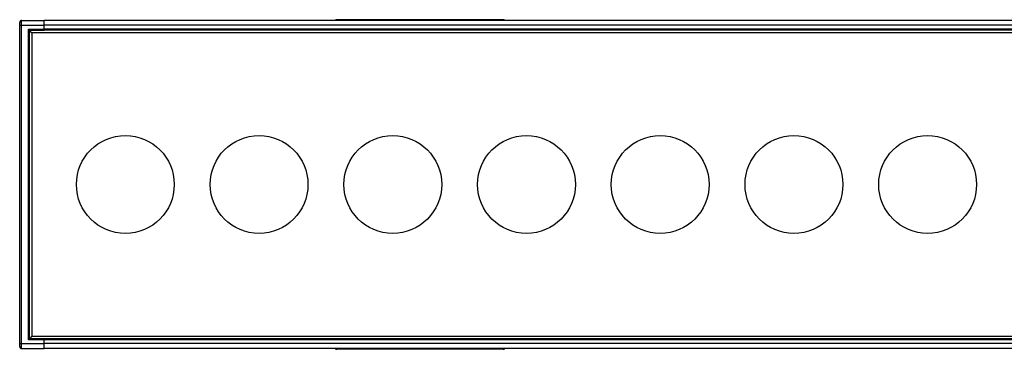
# Model space of a CAD drawing. Header units: millimetres. Extents: x -531 to 2300, y 404 to 998.
# Tile 10 of 24: x -296 to -95, y 930 to 998. Entities that reach past the tile are written whole.
import ezdxf

# ---------------------------------------------------------------- set-up
doc = ezdxf.new("R2010")
doc.units = ezdxf.units.MM

# ---------------------------------------------------------------- blocks, each defined once
blk = doc.blocks.new('Drawing View1')
at = {"color": 7, "linetype": 'Continuous', "lineweight": 25}
for p, q in [((-1011.1, 51.5), (-1011.1, 52.5)), ((-1011.1, 52.5), (-1006.5, 52.5)), ((-16.5, 52.5), (-1006.5, 52.5)), ((-912.65, 52.65), (-946.65, 52.65)), ((-946.65, 52.5), (-946.65, 52.65)), ((-912.65, 52.65), (-912.65, 52.5)), ((-1011.5, 51.5), (-1011.5, 52.1)), ((-1011.5, 51.5), (-1011.1, 51.5)), ((-1011.5, -13.5), (-1011.5, 51.5)), ((-1011.1, -13.5), (-1011.1, 51.5)), ((-1011.1, 51.5), (-1006.5, 51.5)), ((-1009.7, 50.7), (-1006.5, 50.7)), ((-1009.7, -12.7), (-1009.7, 50.7)), ((-1009.5, 50.5), (-1009.7, 50.7)), ((-1009.5, 50.5), (-1006.5, 50.5)), ((-1009.5, -12.5), (-1009.5, 50.5)), ((-1009, 50), (-1009.5, 50.5)), ((-1006.5, 50.7), (-1006.5, 51.5)), ((-16.5, 51.5), (-1006.5, 51.5)), ((-511.5, 50.7), (-1006.5, 50.7)), ((-16.5, 50.5), (-1006.5, 50.5)), ((-1009, 50), (-1009, -12)), ((-14, 50), (-1009, 50)), ((-1009, -12), (-1009.5, -12.5)), ((-1009, -12), (-14, -12)), ((-1011.5, -13.5), (-1011.1, -13.5)), ((-1011.5, -14.1), (-1011.5, -13.5)), ((-1011.1, -13.5), (-1006.5, -13.5)), ((-1011.1, -14.5), (-1011.1, -13.5)), ((-1009.5, -12.5), (-1009.7, -12.7)), ((-1006.5, -12.7), (-1009.7, -12.7)), ((-1006.5, -12.5), (-1009.5, -12.5)), ((-16.5, -12.5), (-1006.5, -12.5)), ((-1006.5, -13.5), (-1006.5, -12.7)), ((-511.5, -12.7), (-1006.5, -12.7)), ((-16.5, -13.5), (-1006.5, -13.5)), ((-1011.1, -14.5), (-1006.5, -14.5)), ((-16.5, -14.5), (-1006.5, -14.5)), ((-946.65, -14.65), (-946.65, -14.5)), ((-912.65, -14.65), (-946.65, -14.65)), ((-912.65, -14.5), (-912.65, -14.65))]:
    blk.add_line(p, q, dxfattribs=at)
at = {"color": 7, "linetype": 'Continuous', "lineweight": 25, "flags": 128}
blk.add_lwpolyline([(-1006.5, 52.5), (-1006.5, 52.5)], dxfattribs=at)
at = {"color": 7, "linetype": 'Continuous', "lineweight": 25}
for centre in [(-989.9, 19), (-962.56, 19), (-935.23, 19), (-907.89, 19), (-880.55, 19), (-853.21, 19), (-825.88, 19)]:
    blk.add_circle(centre, 10, dxfattribs=at)
for centre, radius, start, end in [((-1011.1, 52.1), 0.4, 90, 180), ((-946.65, 52.15), 0.5, 90, 135.573), ((-912.65, 52.15), 0.5, 44.427, 90), ((-1011.1, -14.1), 0.4, 180, 270), ((-946.65, -14.15), 0.5, 224.427, 270), ((-912.65, -14.15), 0.5, 270, 315.573)]:
    blk.add_arc(centre, radius, start, end, dxfattribs=at)
for points in [[(-1006.5, 51.5), (-1006.5, 51.76), (-1006.5, 52.02), (-1006.5, 52.39), (-1006.5, 52.5), (-1006.5, 52.5)], [(-1006.5, 50.5), (-1006.5, 50.5), (-1006.5, 50.52), (-1006.5, 50.6), (-1006.5, 50.65), (-1006.5, 50.7)], [(-1006.5, -12.5), (-1006.5, -12.5), (-1006.5, -12.52), (-1006.5, -12.6), (-1006.5, -12.65), (-1006.5, -12.7)], [(-1006.5, -14.5), (-1006.5, -14.5), (-1006.5, -14.39), (-1006.5, -14.02), (-1006.5, -13.76), (-1006.5, -13.5)]]:
    blk.add_open_spline(points, degree=3, knots=[0, 0, 0, 0, 0.5, 0.5, 1, 1, 1, 1], dxfattribs=at)

msp = doc.modelspace()

# ---------------------------------------------------------------- block references
at = {"color": 7, "linetype": 'Continuous', "lineweight": 25}
msp.add_blockref('Drawing View1', (715.17, 945.01), dxfattribs=at)

doc.saveas('drawing.dxf')
